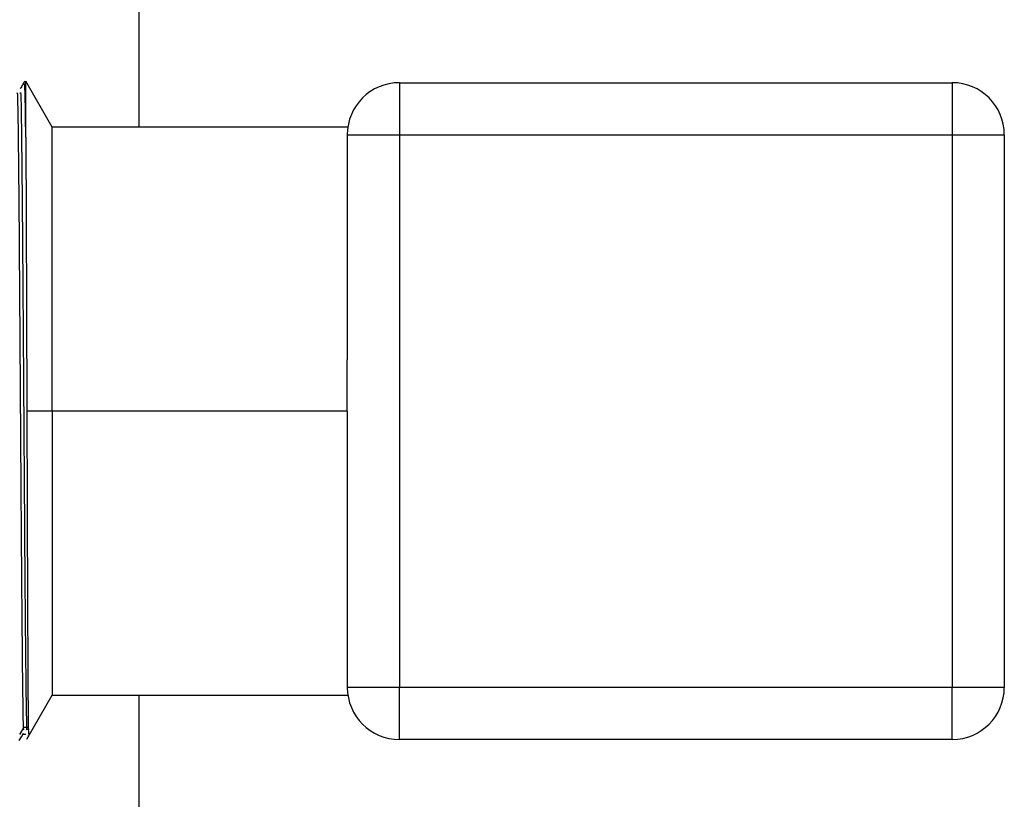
# Model space of a CAD drawing. Header units: millimetres. Extents: x 136 to 282, y 74 to 207.
# Tile 12 of 23: x 140.85 to 150.29, y 124.09 to 131.57. Entities that reach past the tile are written whole.
import ezdxf

# ---------------------------------------------------------------- set-up
doc = ezdxf.new("R2010")
doc.units = ezdxf.units.MM

msp = doc.modelspace()

# ---------------------------------------------------------------- linework, layer by layer
at = {"color": 7, "linetype": 'Continuous', "lineweight": 25}
for p, q in [((141.99, 140.0891), (141.99, 130.5391)), ((141.16, 130.5391), (140.9068, 130.9777)), ((140.9068, 130.4401), (140.9068, 130.9777)), ((144.49, 130.9641), (144.49, 130.4641)), ((144.49, 130.9641), (149.79, 130.9641)), ((149.79, 130.9641), (149.79, 130.4641)), ((143.9957, 130.5391), (141.16, 130.5391)), ((141.16, 127.8141), (141.16, 130.5391)), ((143.99, 130.4641), (144.49, 130.4641)), ((143.99, 130.4641), (143.99, 128.3073)), ((144.49, 130.4641), (144.49, 125.1641)), ((144.49, 130.4641), (149.79, 130.4641)), ((149.79, 130.4641), (150.29, 130.4641)), ((149.79, 130.4641), (149.79, 125.1641)), ((150.29, 130.4641), (150.29, 125.1641)), ((143.99, 127.8141), (143.99, 128.3073)), ((141.16, 127.8141), (140.9168, 127.8141)), ((141.16, 127.8141), (141.16, 125.0891)), ((143.99, 127.8141), (141.16, 127.8141)), ((143.99, 127.8141), (143.99, 127.3209)), ((143.99, 127.3209), (143.99, 125.1641)), ((144.49, 125.1641), (143.99, 125.1641)), ((149.79, 125.1641), (144.49, 125.1641)), ((144.49, 124.6641), (144.49, 125.1641)), ((150.29, 125.1641), (149.79, 125.1641)), ((149.79, 124.6641), (149.79, 125.1641)), ((140.9154, 124.6654), (141.16, 125.0891)), ((141.16, 125.0891), (143.9957, 125.0891)), ((141.99, 125.0891), (141.99, 115.5391)), ((140.8504, 124.7129), (140.8907, 124.7813)), ((140.8907, 124.7813), (140.9229, 124.7813)), ((140.9229, 124.7813), (140.935, 124.7608)), ((140.9068, 124.7129), (140.878, 124.7129)), ((140.9327, 124.6963), (140.933, 124.7028)), ((149.79, 124.6641), (144.49, 124.6641))]:
    msp.add_line(p, q, dxfattribs=at)
at = {"color": 7, "linetype": 'Continuous', "lineweight": 25, "flags": 128}
msp.add_lwpolyline([(140.8447, 124.6552), (140.8651, 124.6906), (140.8856, 124.726)], dxfattribs=at)
at = {"color": 7, "linetype": 'Continuous', "lineweight": 25}
for centre, start, end in [((144.49, 130.4641), 90, 180), ((149.79, 130.4641), 0, 90), ((144.49, 125.1641), 180, 270), ((149.79, 125.1641), 270, 0)]:
    msp.add_arc(centre, 0.5, start, end, dxfattribs=at)
for points, knots in [([(140.8948, 130.978), (140.888, 130.9662), (140.8744, 130.9426), (140.8607, 130.919), (140.8539, 130.9072)], [0, 0, 0, 0, 0.500028, 1, 1, 1, 1]), ([(140.8223, 130.8604), (140.8235, 130.8671), (140.8272, 130.8871), (140.8332, 130.5113), (140.8404, 129.806), (140.8475, 128.84), (140.8547, 127.7541), (140.8619, 126.6761), (140.8691, 125.7289), (140.8763, 125.0637), (140.8817, 124.7317), (140.8847, 124.7572), (140.8854, 124.7625)], [0, 0, 0, 0, 0.05797, 0.171966, 0.285964, 0.399961, 0.513958, 0.627955, 0.741952, 0.855948, 0.969944, 1, 1, 1, 1]), ([(140.8541, 130.8614), (140.8555, 130.8698), (140.8593, 130.8928), (140.8654, 130.5126), (140.8726, 129.8057), (140.8798, 128.8401), (140.887, 127.754), (140.8942, 126.6762), (140.9014, 125.7287), (140.9086, 125.0641), (140.914, 124.7327), (140.917, 124.7572), (140.9175, 124.762)], [0, 0, 0, 0, 0.06494, 0.178312, 0.291684, 0.405056, 0.518428, 0.6318, 0.745171, 0.858542, 0.971913, 1, 1, 1, 1]), ([(140.9068, 130.4401), (140.9045, 130.6143), (140.9004, 130.9312), (140.8963, 130.9454), (140.8944, 130.9518)], [0, 0, 0, 0, 0.549933, 1, 1, 1, 1]), ([(140.9068, 130.4401), (140.9076, 130.2799), (140.9093, 129.9597), (140.9118, 129.311), (140.9143, 128.586), (140.916, 128.0713), (140.9168, 127.8141)], [0, 0, 0, 0, 0.250517, 0.50069, 0.750517, 1, 1, 1, 1]), ([(140.9168, 127.8141), (140.9176, 127.5824), (140.9191, 127.1191), (140.9214, 126.4596), (140.9237, 125.8679), (140.9259, 125.3712), (140.9282, 124.9994), (140.9303, 124.766), (140.9317, 124.7306), (140.9323, 124.7151)], [0, 0, 0, 0, 0.147937, 0.295689, 0.443255, 0.590637, 0.737834, 0.884846, 1, 1, 1, 1])]:
    msp.add_open_spline(points, degree=3, knots=knots, dxfattribs=at)

doc.saveas('drawing.dxf')
